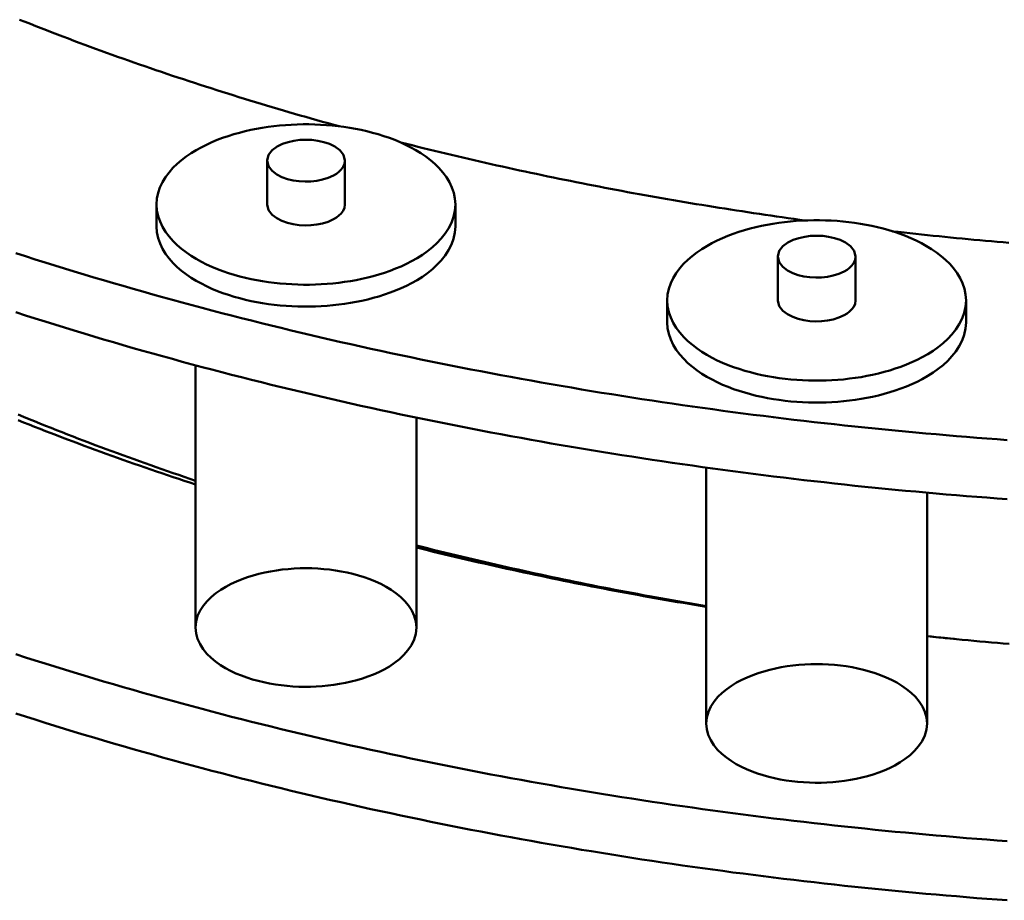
# Model space of a CAD drawing. Header units: millimetres. Extents: x 0 to 841, y 0 to 594.
# Tile 210 of 226: x 709 to 730, y 243 to 261. Entities that reach past the tile are written whole.
import ezdxf

# ---------------------------------------------------------------- set-up
doc = ezdxf.new("R2010")
doc.units = ezdxf.units.MM
doc.layers.add('VIS', color=7, linetype='CONTINUOUS', lineweight=50)

msp = doc.modelspace()

# ---------------------------------------------------------------- linework, layer by layer
at = {"layer": 'VIS'}
for points in [[(709.397, 261.167), (709.509, 261.123), (709.621, 261.078), (709.732, 261.034), (709.844, 260.99), (709.956, 260.947), (710.069, 260.904), (710.181, 260.86), (710.293, 260.818), (710.406, 260.775), (710.518, 260.733), (710.631, 260.691), (710.743, 260.649), (710.856, 260.607), (710.969, 260.566), (711.082, 260.524), (711.195, 260.483), (711.308, 260.443), (711.421, 260.402), (711.534, 260.362), (711.648, 260.322), (711.761, 260.282), (711.875, 260.242), (711.988, 260.203), (712.102, 260.164), (712.216, 260.125), (712.329, 260.086), (712.443, 260.048), (712.557, 260.009), (712.671, 259.971), (712.785, 259.934), (712.9, 259.896), (713.014, 259.859), (713.128, 259.821), (713.243, 259.784), (713.357, 259.748), (713.472, 259.711), (713.586, 259.675), (713.701, 259.639), (713.816, 259.603), (713.93, 259.567), (714.045, 259.532), (714.16, 259.497), (714.275, 259.462), (714.39, 259.427), (714.505, 259.392), (714.621, 259.358), (714.736, 259.324), (714.851, 259.29), (714.967, 259.256), (715.082, 259.223), (715.198, 259.189), (715.313, 259.156), (715.429, 259.124), (715.544, 259.091), (715.66, 259.058), (715.776, 259.026), (715.892, 258.994), (716.008, 258.962)], [(709.397, 261.167), (709.509, 261.123), (709.621, 261.078), (709.732, 261.034), (709.844, 260.99), (709.956, 260.947), (710.069, 260.904), (710.181, 260.86), (710.293, 260.818), (710.406, 260.775), (710.518, 260.733), (710.631, 260.691), (710.743, 260.649), (710.856, 260.607), (710.969, 260.566), (711.082, 260.524), (711.195, 260.483), (711.308, 260.443), (711.421, 260.402), (711.534, 260.362), (711.648, 260.322), (711.761, 260.282), (711.875, 260.242), (711.988, 260.203), (712.102, 260.164), (712.216, 260.125), (712.329, 260.086), (712.443, 260.048), (712.557, 260.009), (712.671, 259.971), (712.785, 259.934), (712.9, 259.896), (713.014, 259.859), (713.128, 259.821), (713.243, 259.784), (713.357, 259.748), (713.472, 259.711), (713.586, 259.675), (713.701, 259.639), (713.816, 259.603), (713.93, 259.567), (714.045, 259.532), (714.16, 259.497), (714.275, 259.462), (714.39, 259.427), (714.505, 259.392), (714.621, 259.358), (714.736, 259.324), (714.851, 259.29), (714.967, 259.256), (715.082, 259.223), (715.198, 259.189), (715.313, 259.156), (715.429, 259.124), (715.544, 259.091), (715.66, 259.058), (715.776, 259.026), (715.892, 258.994), (716.008, 258.962)], [(718.408, 257.345), (718.4, 257.466), (718.376, 257.585), (718.337, 257.699), (718.285, 257.809), (718.222, 257.912), (718.15, 258.009), (718.07, 258.1), (717.983, 258.185), (717.892, 258.263), (717.795, 258.337), (717.695, 258.405), (717.592, 258.468), (717.486, 258.527), (717.378, 258.582), (717.268, 258.632), (717.156, 258.679), (717.043, 258.722), (716.928, 258.761), (716.813, 258.797), (716.696, 258.83), (716.579, 258.86), (716.461, 258.886), (716.342, 258.91), (716.223, 258.931), (716.103, 258.95), (715.983, 258.965), (715.863, 258.978), (715.742, 258.988), (715.621, 258.996), (715.5, 259.001), (715.379, 259.004), (715.258, 259.004), (715.137, 259.001), (715.016, 258.996), (714.895, 258.988), (714.774, 258.978), (714.654, 258.965), (714.534, 258.95), (714.414, 258.931), (714.295, 258.91), (714.176, 258.886), (714.058, 258.86), (713.941, 258.83), (713.824, 258.797), (713.709, 258.761), (713.594, 258.722), (713.481, 258.679), (713.369, 258.632), (713.259, 258.582), (713.151, 258.527), (713.045, 258.468), (712.942, 258.405), (712.842, 258.337), (712.746, 258.263), (712.654, 258.185), (712.567, 258.1), (712.487, 258.009), (712.415, 257.912), (712.352, 257.809), (712.3, 257.699), (712.261, 257.585), (712.237, 257.466), (712.229, 257.345)], [(716.125, 258.252), (716.093, 258.371), (716.017, 258.468), (715.917, 258.542), (715.805, 258.597), (715.688, 258.637), (715.566, 258.664), (715.443, 258.679), (715.319, 258.685), (715.194, 258.679), (715.071, 258.664), (714.95, 258.637), (714.832, 258.597), (714.72, 258.542), (714.621, 258.468), (714.544, 258.371), (714.513, 258.252)], [(717.279, 258.627), (717.396, 258.598), (717.512, 258.569), (717.629, 258.54), (717.745, 258.511), (717.862, 258.482), (717.979, 258.454), (718.095, 258.426), (718.212, 258.398), (718.329, 258.37), (718.446, 258.342), (718.563, 258.315), (718.68, 258.288), (718.797, 258.261), (718.914, 258.234), (719.031, 258.207), (719.148, 258.181), (719.265, 258.154), (719.382, 258.128), (719.499, 258.102), (719.617, 258.077), (719.734, 258.051), (719.851, 258.026), (719.969, 258.001), (720.086, 257.976), (720.204, 257.951), (720.321, 257.927), (720.439, 257.902), (720.557, 257.878), (720.674, 257.854), (720.792, 257.831), (720.91, 257.807), (721.027, 257.784), (721.145, 257.76), (721.263, 257.737), (721.381, 257.715), (721.499, 257.692), (721.617, 257.67), (721.735, 257.647), (721.853, 257.625), (721.971, 257.603), (722.089, 257.582), (722.207, 257.56), (722.325, 257.539), (722.443, 257.518), (722.562, 257.497), (722.68, 257.476), (722.798, 257.455), (722.917, 257.435), (723.035, 257.415), (723.153, 257.394), (723.272, 257.375), (723.39, 257.355), (723.509, 257.335), (723.627, 257.316), (723.746, 257.297), (723.864, 257.278), (723.983, 257.259), (724.101, 257.241), (724.22, 257.222), (724.339, 257.204), (724.457, 257.186), (724.576, 257.168), (724.695, 257.15), (724.814, 257.133), (724.933, 257.115), (725.051, 257.098), (725.17, 257.081), (725.289, 257.064), (725.408, 257.048), (725.527, 257.031), (725.646, 257.015)], [(717.279, 258.627), (717.396, 258.598), (717.512, 258.569), (717.629, 258.54), (717.745, 258.511), (717.862, 258.482), (717.979, 258.454), (718.095, 258.426), (718.212, 258.398), (718.329, 258.37), (718.446, 258.342), (718.563, 258.315), (718.68, 258.288), (718.797, 258.261), (718.914, 258.234), (719.031, 258.207), (719.148, 258.181), (719.265, 258.154), (719.382, 258.128), (719.499, 258.102), (719.617, 258.077), (719.734, 258.051), (719.851, 258.026), (719.969, 258.001), (720.086, 257.976), (720.204, 257.951), (720.321, 257.927), (720.439, 257.902), (720.557, 257.878), (720.674, 257.854), (720.792, 257.831), (720.91, 257.807), (721.027, 257.784), (721.145, 257.76), (721.263, 257.737), (721.381, 257.715), (721.499, 257.692), (721.617, 257.67), (721.735, 257.647), (721.853, 257.625), (721.971, 257.603), (722.089, 257.582), (722.207, 257.56), (722.325, 257.539), (722.443, 257.518), (722.562, 257.497), (722.68, 257.476), (722.798, 257.455), (722.917, 257.435), (723.035, 257.415), (723.153, 257.394), (723.272, 257.375), (723.39, 257.355), (723.509, 257.335), (723.627, 257.316), (723.746, 257.297), (723.864, 257.278), (723.983, 257.259), (724.101, 257.241), (724.22, 257.222), (724.339, 257.204), (724.457, 257.186), (724.576, 257.168), (724.695, 257.15), (724.814, 257.133), (724.933, 257.115), (725.051, 257.098), (725.17, 257.081), (725.289, 257.064), (725.408, 257.048), (725.527, 257.031), (725.646, 257.015)], [(714.513, 258.252), (714.543, 258.135), (714.617, 258.039), (714.714, 257.966), (714.823, 257.911), (714.938, 257.871), (715.056, 257.843), (715.177, 257.826), (715.299, 257.819), (715.42, 257.823), (715.542, 257.836), (715.661, 257.86), (715.777, 257.896), (715.889, 257.946)], [(714.513, 258.252), (714.513, 257.345)], [(715.889, 257.946), (715.947, 257.981), (716.001, 258.021), (716.049, 258.069), (716.088, 258.123), (716.115, 258.185), (716.125, 258.252)], [(716.125, 258.252), (716.125, 257.345)], [(712.229, 257.345), (712.237, 257.224), (712.262, 257.105), (712.301, 256.99), (712.353, 256.881), (712.416, 256.777), (712.489, 256.68), (712.569, 256.589), (712.656, 256.504), (712.748, 256.425), (712.845, 256.351), (712.945, 256.283), (713.049, 256.22), (713.155, 256.161), (713.264, 256.106), (713.375, 256.056), (713.487, 256.009), (713.6, 255.967), (713.715, 255.927), (713.831, 255.891), (713.948, 255.859), (714.066, 255.829), (714.185, 255.802), (714.304, 255.778), (714.423, 255.758), (714.544, 255.74), (714.664, 255.724), (714.785, 255.711), (714.906, 255.701), (715.027, 255.694), (715.149, 255.689), (715.27, 255.687), (715.391, 255.687), (715.513, 255.69), (715.634, 255.695), (715.756, 255.703), (715.877, 255.714), (715.997, 255.727), (716.118, 255.743), (716.238, 255.762), (716.357, 255.783), (716.476, 255.807), (716.595, 255.835), (716.712, 255.865), (716.829, 255.898), (716.945, 255.935), (717.06, 255.975), (717.173, 256.019), (717.285, 256.066), (717.395, 256.117), (717.503, 256.172)], [(712.229, 257.345), (712.229, 256.892)], [(714.513, 257.345), (714.543, 257.228), (714.617, 257.132), (714.714, 257.059), (714.823, 257.004), (714.938, 256.964), (715.056, 256.936), (715.177, 256.919), (715.299, 256.913), (715.42, 256.916), (715.542, 256.929), (715.661, 256.953), (715.777, 256.989), (715.889, 257.039)], [(715.889, 257.039), (715.947, 257.074), (716.001, 257.115), (716.049, 257.162), (716.088, 257.217), (716.115, 257.279), (716.125, 257.345)], [(717.503, 256.172), (717.616, 256.236), (717.726, 256.305), (717.831, 256.38), (717.933, 256.461), (718.028, 256.548), (718.117, 256.642), (718.198, 256.744), (718.269, 256.852), (718.327, 256.968), (718.371, 257.09), (718.399, 257.216), (718.408, 257.345)], [(718.408, 257.345), (718.408, 256.892)], [(728.97, 255.361), (728.962, 255.482), (728.938, 255.6), (728.899, 255.715), (728.847, 255.824), (728.784, 255.928), (728.712, 256.025), (728.632, 256.116), (728.545, 256.2), (728.454, 256.279), (728.357, 256.353), (728.257, 256.421), (728.154, 256.484), (728.048, 256.543), (727.94, 256.597), (727.83, 256.648), (727.718, 256.694), (727.605, 256.737), (727.49, 256.777), (727.375, 256.813), (727.258, 256.846), (727.141, 256.875), (727.023, 256.902), (726.904, 256.926), (726.785, 256.947), (726.665, 256.965), (726.545, 256.981), (726.425, 256.994), (726.304, 257.004), (726.183, 257.012), (726.062, 257.017), (725.941, 257.019), (725.82, 257.019), (725.699, 257.017), (725.578, 257.012), (725.457, 257.004), (725.336, 256.994), (725.216, 256.981), (725.096, 256.965), (724.976, 256.947), (724.857, 256.926), (724.738, 256.902), (724.62, 256.875), (724.503, 256.846), (724.386, 256.813), (724.271, 256.777), (724.156, 256.737), (724.043, 256.694), (723.931, 256.648), (723.821, 256.597), (723.713, 256.543), (723.607, 256.484), (723.504, 256.421), (723.404, 256.353), (723.307, 256.279), (723.216, 256.2), (723.129, 256.116), (723.049, 256.025), (722.977, 255.928), (722.914, 255.824), (722.862, 255.715), (722.823, 255.6), (722.799, 255.482), (722.791, 255.361)], [(712.229, 256.892), (712.237, 256.771), (712.262, 256.652), (712.301, 256.537), (712.353, 256.427), (712.416, 256.324), (712.489, 256.226), (712.569, 256.135), (712.656, 256.05), (712.748, 255.972), (712.845, 255.898), (712.945, 255.83), (713.049, 255.766), (713.155, 255.708), (713.264, 255.653), (713.375, 255.603), (713.487, 255.556), (713.6, 255.513), (713.715, 255.474), (713.831, 255.438), (713.948, 255.405), (714.066, 255.376), (714.185, 255.349), (714.304, 255.325), (714.423, 255.304), (714.544, 255.286), (714.664, 255.271), (714.785, 255.258), (714.906, 255.248), (715.027, 255.241), (715.149, 255.236), (715.27, 255.233), (715.391, 255.234), (715.513, 255.236), (715.634, 255.242), (715.756, 255.25), (715.877, 255.26), (715.997, 255.274), (716.118, 255.29), (716.238, 255.308), (716.357, 255.33), (716.476, 255.354), (716.595, 255.381), (716.712, 255.412), (716.829, 255.445), (716.945, 255.482), (717.06, 255.522), (717.173, 255.565), (717.285, 255.612), (717.395, 255.664), (717.503, 255.719)], [(717.503, 255.719), (717.616, 255.783), (717.726, 255.852), (717.831, 255.927), (717.933, 256.008), (718.028, 256.095), (718.117, 256.189), (718.198, 256.29), (718.269, 256.399), (718.327, 256.515), (718.371, 256.636), (718.399, 256.763), (718.408, 256.892)], [(727.449, 256.79), (727.569, 256.777), (727.689, 256.763), (727.809, 256.75), (727.93, 256.737), (728.05, 256.724), (728.17, 256.712), (728.29, 256.699), (728.411, 256.687), (728.531, 256.675), (728.651, 256.663), (728.771, 256.651), (728.892, 256.639), (729.012, 256.628), (729.132, 256.617), (729.253, 256.606), (729.373, 256.595), (729.494, 256.584), (729.614, 256.573), (729.735, 256.563), (729.855, 256.553)], [(727.449, 256.79), (727.569, 256.777), (727.689, 256.763), (727.809, 256.75), (727.93, 256.737), (728.05, 256.724), (728.17, 256.712), (728.29, 256.699), (728.411, 256.687), (728.531, 256.675), (728.651, 256.663), (728.771, 256.651), (728.892, 256.639), (729.012, 256.628), (729.132, 256.617), (729.253, 256.606), (729.373, 256.595), (729.494, 256.584), (729.614, 256.573), (729.735, 256.563), (729.855, 256.553)], [(726.686, 256.268), (726.655, 256.387), (726.579, 256.484), (726.479, 256.558), (726.367, 256.613), (726.249, 256.652), (726.128, 256.679), (726.005, 256.695), (725.881, 256.7), (725.756, 256.695), (725.633, 256.679), (725.512, 256.652), (725.394, 256.613), (725.282, 256.558), (725.182, 256.484), (725.106, 256.387), (725.075, 256.268)], [(709.318, 256.339), (709.519, 256.274), (709.72, 256.21), (709.922, 256.147), (710.123, 256.084), (710.325, 256.022), (710.527, 255.96), (710.73, 255.899), (710.932, 255.838), (711.135, 255.778), (711.337, 255.719), (711.54, 255.66), (711.743, 255.601), (711.946, 255.544), (712.15, 255.486), (712.353, 255.43), (712.557, 255.373), (712.761, 255.318), (712.965, 255.263), (713.169, 255.208), (713.373, 255.154), (713.578, 255.101), (713.782, 255.048), (713.987, 254.996), (714.192, 254.944), (714.397, 254.892), (714.602, 254.842), (714.807, 254.791), (715.012, 254.742), (715.218, 254.692), (715.423, 254.644), (715.629, 254.596), (715.835, 254.548), (716.041, 254.501), (716.247, 254.454), (716.453, 254.408), (716.659, 254.363), (716.866, 254.318), (717.072, 254.273), (717.279, 254.229), (717.486, 254.185), (717.692, 254.142), (717.899, 254.1), (718.106, 254.058), (718.314, 254.016), (718.521, 253.975), (718.728, 253.935), (718.936, 253.895), (719.143, 253.855), (719.351, 253.816), (719.559, 253.778), (719.766, 253.74), (719.974, 253.702), (720.182, 253.665), (720.39, 253.629), (720.598, 253.592), (720.807, 253.557), (721.015, 253.522), (721.223, 253.487), (721.432, 253.453), (721.641, 253.419), (721.849, 253.386), (722.058, 253.354), (722.267, 253.321), (722.476, 253.29), (722.685, 253.258), (722.894, 253.228), (723.103, 253.197), (723.312, 253.167), (723.521, 253.138), (723.73, 253.109), (723.94, 253.081), (724.149, 253.053), (724.359, 253.025), (724.568, 252.998), (724.778, 252.972), (724.987, 252.946), (725.197, 252.92), (725.407, 252.895), (725.617, 252.87), (725.827, 252.846), (726.037, 252.823), (726.246, 252.799), (726.457, 252.776), (726.667, 252.754), (726.877, 252.732), (727.087, 252.711), (727.297, 252.69), (727.507, 252.669), (727.718, 252.649), (727.928, 252.63), (728.139, 252.611), (728.349, 252.592), (728.559, 252.574), (728.77, 252.556), (728.981, 252.539), (729.191, 252.522), (729.402, 252.506), (729.612, 252.49), (729.823, 252.474)], [(725.075, 256.268), (725.105, 256.151), (725.179, 256.055), (725.276, 255.981), (725.385, 255.927), (725.5, 255.886), (725.618, 255.858), (725.739, 255.842), (725.861, 255.835), (725.982, 255.838), (726.103, 255.852), (726.223, 255.876), (726.339, 255.912), (726.45, 255.962)], [(725.075, 256.268), (725.075, 255.361)], [(726.45, 255.962), (726.508, 255.996), (726.562, 256.037), (726.611, 256.084), (726.65, 256.139), (726.677, 256.201), (726.686, 256.268)], [(726.686, 256.268), (726.686, 255.361)], [(722.791, 255.361), (722.799, 255.24), (722.823, 255.121), (722.863, 255.006), (722.915, 254.896), (722.978, 254.793), (723.051, 254.695), (723.131, 254.604), (723.218, 254.52), (723.31, 254.441), (723.407, 254.367), (723.507, 254.299), (723.611, 254.235), (723.717, 254.177), (723.826, 254.122), (723.936, 254.072), (724.049, 254.025), (724.162, 253.982), (724.277, 253.943), (724.393, 253.907), (724.51, 253.874), (724.628, 253.845), (724.747, 253.818), (724.866, 253.794), (724.985, 253.773), (725.105, 253.755), (725.226, 253.74), (725.347, 253.727), (725.468, 253.717), (725.589, 253.71), (725.71, 253.705), (725.832, 253.702), (725.953, 253.703), (726.075, 253.706), (726.196, 253.711), (726.317, 253.719), (726.438, 253.729), (726.559, 253.743), (726.68, 253.759), (726.8, 253.777), (726.919, 253.799), (727.038, 253.823), (727.157, 253.85), (727.274, 253.881), (727.391, 253.914), (727.507, 253.951), (727.622, 253.991), (727.735, 254.034), (727.847, 254.082), (727.957, 254.133), (728.065, 254.188)], [(722.791, 255.361), (722.791, 254.908)], [(725.075, 255.361), (725.105, 255.244), (725.179, 255.148), (725.276, 255.075), (725.385, 255.02), (725.5, 254.98), (725.618, 254.952), (725.739, 254.935), (725.861, 254.928), (725.982, 254.932), (726.103, 254.945), (726.223, 254.969), (726.339, 255.005), (726.45, 255.055)], [(726.45, 255.055), (726.508, 255.09), (726.562, 255.13), (726.611, 255.178), (726.65, 255.232), (726.677, 255.294), (726.686, 255.361)], [(728.065, 254.188), (728.178, 254.252), (728.287, 254.321), (728.393, 254.396), (728.494, 254.477), (728.59, 254.564), (728.679, 254.658), (728.76, 254.76), (728.831, 254.868), (728.889, 254.984), (728.933, 255.105), (728.961, 255.232), (728.97, 255.361)], [(728.97, 255.361), (728.97, 254.908)], [(709.318, 255.115), (709.519, 255.05), (709.72, 254.986), (709.922, 254.923), (710.123, 254.86), (710.325, 254.798), (710.527, 254.736), (710.73, 254.675), (710.932, 254.614), (711.135, 254.554), (711.337, 254.495), (711.54, 254.436), (711.743, 254.377), (711.946, 254.32), (712.15, 254.262), (712.353, 254.206), (712.557, 254.15), (712.761, 254.094), (712.965, 254.039), (713.169, 253.984), (713.373, 253.93), (713.578, 253.877), (713.782, 253.824), (713.987, 253.772), (714.192, 253.72), (714.397, 253.668), (714.602, 253.618), (714.807, 253.567), (715.012, 253.518), (715.218, 253.469), (715.423, 253.42), (715.629, 253.372), (715.835, 253.324), (716.041, 253.277), (716.247, 253.23), (716.453, 253.184), (716.659, 253.139), (716.866, 253.094), (717.072, 253.049), (717.279, 253.005), (717.486, 252.962), (717.692, 252.919), (717.899, 252.876), (718.106, 252.834), (718.314, 252.792), (718.521, 252.751), (718.728, 252.711), (718.936, 252.671), (719.143, 252.631), (719.351, 252.592), (719.559, 252.554), (719.766, 252.516), (719.974, 252.478), (720.182, 252.441), (720.39, 252.405), (720.598, 252.369), (720.807, 252.333), (721.015, 252.298), (721.223, 252.263), (721.432, 252.229), (721.641, 252.195), (721.849, 252.162), (722.058, 252.13), (722.267, 252.097), (722.476, 252.066), (722.685, 252.034), (722.894, 252.004), (723.103, 251.973), (723.312, 251.944), (723.521, 251.914), (723.73, 251.885), (723.94, 251.857), (724.149, 251.829), (724.359, 251.801), (724.568, 251.774), (724.778, 251.748), (724.987, 251.722), (725.197, 251.696), (725.407, 251.671), (725.617, 251.647), (725.827, 251.622), (726.037, 251.599), (726.246, 251.575), (726.457, 251.553), (726.667, 251.53), (726.877, 251.508), (727.087, 251.487), (727.297, 251.466), (727.507, 251.445), (727.718, 251.425), (727.928, 251.406), (728.139, 251.387), (728.349, 251.368), (728.559, 251.35), (728.77, 251.332), (728.981, 251.315), (729.191, 251.298), (729.402, 251.282), (729.612, 251.266), (729.823, 251.25)], [(722.791, 254.908), (722.799, 254.787), (722.823, 254.668), (722.863, 254.553), (722.915, 254.443), (722.978, 254.339), (723.051, 254.242), (723.131, 254.151), (723.218, 254.066), (723.31, 253.987), (723.407, 253.914), (723.507, 253.846), (723.611, 253.782), (723.717, 253.723), (723.826, 253.669), (723.936, 253.618), (724.049, 253.572), (724.162, 253.529), (724.277, 253.49), (724.393, 253.454), (724.51, 253.421), (724.628, 253.391), (724.747, 253.365), (724.866, 253.341), (724.985, 253.32), (725.105, 253.302), (725.226, 253.287), (725.347, 253.274), (725.468, 253.264), (725.589, 253.256), (725.71, 253.251), (725.832, 253.249), (725.953, 253.249), (726.075, 253.252), (726.196, 253.258), (726.317, 253.266), (726.438, 253.276), (726.559, 253.289), (726.68, 253.305), (726.8, 253.324), (726.919, 253.345), (727.038, 253.37), (727.157, 253.397), (727.274, 253.427), (727.391, 253.461), (727.507, 253.497), (727.622, 253.537), (727.735, 253.581), (727.847, 253.628), (727.957, 253.679), (728.065, 253.735)], [(728.065, 253.735), (728.178, 253.799), (728.287, 253.868), (728.393, 253.943), (728.494, 254.023), (728.59, 254.111), (728.679, 254.205), (728.76, 254.306), (728.831, 254.415), (728.889, 254.53), (728.933, 254.652), (728.961, 254.779), (728.97, 254.908)], [(713.035, 254.02), (713.035, 248.596)], [(709.365, 253.001), (709.478, 252.954), (709.592, 252.908), (709.705, 252.862), (709.818, 252.816), (709.932, 252.77), (710.046, 252.725), (710.16, 252.68), (710.274, 252.635), (710.388, 252.591), (710.502, 252.546), (710.616, 252.502), (710.73, 252.458), (710.845, 252.415), (710.959, 252.371), (711.074, 252.328), (711.188, 252.286), (711.303, 252.243), (711.418, 252.201), (711.533, 252.159), (711.648, 252.117), (711.763, 252.075), (711.878, 252.034), (711.994, 251.993), (712.109, 251.952), (712.224, 251.911), (712.34, 251.871), (712.456, 251.83), (712.571, 251.791), (712.687, 251.751), (712.803, 251.711), (712.919, 251.672), (713.035, 251.633)], [(717.602, 252.937), (717.602, 248.596)], [(709.366, 252.884), (709.48, 252.839), (709.593, 252.794), (709.706, 252.749), (709.82, 252.704), (709.934, 252.66), (710.047, 252.616), (710.161, 252.572), (710.275, 252.529), (710.389, 252.486), (710.503, 252.443), (710.617, 252.4), (710.732, 252.357), (710.846, 252.315), (710.961, 252.273), (711.075, 252.231), (711.19, 252.19), (711.304, 252.148), (711.419, 252.107), (711.534, 252.066), (711.649, 252.026), (711.764, 251.985), (711.879, 251.945), (711.995, 251.905), (712.11, 251.865), (712.225, 251.826), (712.341, 251.787), (712.456, 251.748), (712.572, 251.709), (712.687, 251.67), (712.803, 251.632), (712.919, 251.594), (713.035, 251.556)], [(723.597, 251.904), (723.597, 246.612)], [(728.164, 251.384), (728.164, 246.612)], [(717.602, 250.294), (717.719, 250.264), (717.835, 250.235), (717.952, 250.206), (718.068, 250.177), (718.185, 250.148), (718.302, 250.119), (718.418, 250.091), (718.535, 250.063), (718.652, 250.035), (718.769, 250.007), (718.886, 249.98), (719.003, 249.953), (719.12, 249.926), (719.237, 249.899), (719.354, 249.872), (719.471, 249.845), (719.588, 249.819), (719.706, 249.793), (719.823, 249.767), (719.94, 249.741), (720.058, 249.716), (720.175, 249.691), (720.292, 249.665), (720.41, 249.641), (720.528, 249.616), (720.645, 249.591), (720.763, 249.567), (720.88, 249.543), (720.998, 249.519), (721.116, 249.495), (721.234, 249.471), (721.351, 249.448), (721.469, 249.425), (721.587, 249.402), (721.705, 249.379), (721.823, 249.356), (721.941, 249.334), (722.059, 249.312), (722.177, 249.29), (722.295, 249.268), (722.414, 249.246), (722.532, 249.225), (722.65, 249.203), (722.768, 249.182), (722.887, 249.161), (723.005, 249.141), (723.123, 249.12), (723.242, 249.1), (723.36, 249.08), (723.478, 249.06), (723.597, 249.04)], [(717.602, 250.251), (717.719, 250.222), (717.835, 250.193), (717.952, 250.165), (718.068, 250.137), (718.185, 250.109), (718.302, 250.081), (718.419, 250.053), (718.535, 250.026), (718.652, 249.998), (718.769, 249.971), (718.886, 249.944), (719.003, 249.918), (719.12, 249.891), (719.237, 249.865), (719.355, 249.839), (719.472, 249.813), (719.589, 249.787), (719.706, 249.762), (719.824, 249.737), (719.941, 249.711), (720.058, 249.686), (720.176, 249.662), (720.293, 249.637), (720.411, 249.613), (720.528, 249.589), (720.646, 249.565), (720.763, 249.541), (720.881, 249.517), (720.999, 249.494), (721.116, 249.471), (721.234, 249.448), (721.352, 249.425), (721.47, 249.402), (721.588, 249.379), (721.706, 249.357), (721.824, 249.335), (721.942, 249.313), (722.06, 249.291), (722.178, 249.27), (722.296, 249.248), (722.414, 249.227), (722.532, 249.206), (722.65, 249.185), (722.769, 249.165), (722.887, 249.144), (723.005, 249.124), (723.123, 249.104), (723.242, 249.084), (723.36, 249.064), (723.478, 249.045), (723.597, 249.025)], [(713.035, 248.596), (713.046, 248.718), (713.079, 248.836), (713.131, 248.947), (713.197, 249.05), (713.276, 249.144), (713.363, 249.23), (713.458, 249.307), (713.559, 249.378), (713.664, 249.441), (713.772, 249.498), (713.883, 249.55), (713.997, 249.596), (714.112, 249.637), (714.229, 249.674), (714.347, 249.706), (714.467, 249.734), (714.587, 249.758), (714.708, 249.778), (714.829, 249.794), (714.951, 249.806), (715.074, 249.815), (715.196, 249.821), (715.319, 249.822), (715.441, 249.821), (715.564, 249.815), (715.686, 249.806), (715.808, 249.794), (715.929, 249.778), (716.05, 249.758), (716.17, 249.734), (716.29, 249.706), (716.408, 249.674), (716.525, 249.637), (716.641, 249.596), (716.754, 249.55), (716.865, 249.498), (716.974, 249.441), (717.079, 249.378), (717.179, 249.307), (717.274, 249.23), (717.362, 249.144), (717.44, 249.05), (717.507, 248.947), (717.558, 248.836), (717.591, 248.718), (717.602, 248.596)], [(716.933, 247.729), (716.825, 247.675), (716.714, 247.626), (716.601, 247.582), (716.486, 247.543), (716.37, 247.508), (716.252, 247.478), (716.134, 247.451), (716.015, 247.429), (715.895, 247.41), (715.774, 247.395), (715.654, 247.384), (715.533, 247.376), (715.411, 247.371), (715.29, 247.37), (715.169, 247.373), (715.047, 247.379), (714.927, 247.389), (714.806, 247.402), (714.686, 247.418), (714.566, 247.439), (714.447, 247.463), (714.329, 247.491), (714.212, 247.524), (714.097, 247.561), (713.983, 247.602), (713.871, 247.648), (713.761, 247.7), (713.654, 247.757), (713.55, 247.821), (713.451, 247.891), (713.358, 247.968), (713.271, 248.053), (713.194, 248.147), (713.129, 248.249), (713.078, 248.359), (713.046, 248.476), (713.035, 248.596)], [(717.602, 248.596), (717.59, 248.469), (717.554, 248.347), (717.499, 248.232), (717.428, 248.126), (717.344, 248.03), (717.251, 247.943), (717.15, 247.864), (717.044, 247.793), (716.933, 247.729)], [(728.164, 248.418), (728.258, 248.408), (728.352, 248.398), (728.446, 248.388), (728.54, 248.379), (728.635, 248.369), (728.729, 248.36)], [(728.164, 248.417), (728.285, 248.404), (728.406, 248.392), (728.527, 248.38), (728.648, 248.367), (728.769, 248.356), (728.89, 248.344), (729.011, 248.332), (729.132, 248.321), (729.254, 248.31), (729.375, 248.299), (729.496, 248.288), (729.617, 248.278), (729.738, 248.267), (729.859, 248.257)], [(709.318, 248.043), (709.519, 247.979), (709.72, 247.915), (709.922, 247.851), (710.123, 247.788), (710.325, 247.726), (710.527, 247.664), (710.73, 247.603), (710.932, 247.543), (711.135, 247.483), (711.337, 247.423), (711.54, 247.364), (711.743, 247.306), (711.946, 247.248), (712.15, 247.191), (712.353, 247.134), (712.557, 247.078), (712.761, 247.022), (712.965, 246.967), (713.169, 246.913), (713.373, 246.859), (713.578, 246.805), (713.782, 246.752), (713.987, 246.7), (714.192, 246.648), (714.397, 246.597), (714.602, 246.546), (714.807, 246.496), (715.012, 246.446), (715.218, 246.397), (715.423, 246.348), (715.629, 246.3), (715.835, 246.252), (716.041, 246.205), (716.247, 246.159), (716.453, 246.113), (716.659, 246.067), (716.866, 246.022), (717.072, 245.978), (717.279, 245.933), (717.486, 245.89), (717.692, 245.847), (717.899, 245.804), (718.106, 245.762), (718.314, 245.721), (718.521, 245.68), (718.728, 245.639), (718.936, 245.599), (719.143, 245.56), (719.351, 245.521), (719.559, 245.482), (719.766, 245.444), (719.974, 245.407), (720.182, 245.37), (720.39, 245.333), (720.598, 245.297), (720.807, 245.261), (721.015, 245.226), (721.223, 245.192), (721.432, 245.158), (721.641, 245.124), (721.849, 245.091), (722.058, 245.058), (722.267, 245.026), (722.476, 244.994), (722.685, 244.963), (722.894, 244.932), (723.103, 244.902), (723.312, 244.872), (723.521, 244.843), (723.73, 244.814), (723.94, 244.785), (724.149, 244.757), (724.359, 244.73), (724.568, 244.703), (724.778, 244.676), (724.987, 244.65), (725.197, 244.625), (725.407, 244.6), (725.617, 244.575), (725.827, 244.551), (726.037, 244.527), (726.246, 244.504), (726.457, 244.481), (726.667, 244.459), (726.877, 244.437), (727.087, 244.415), (727.297, 244.394), (727.507, 244.374), (727.718, 244.354), (727.928, 244.334), (728.139, 244.315), (728.349, 244.296), (728.559, 244.278), (728.77, 244.261), (728.981, 244.243), (729.191, 244.226), (729.402, 244.21), (729.612, 244.194), (729.823, 244.179)], [(723.597, 246.612), (723.608, 246.734), (723.641, 246.852), (723.692, 246.963), (723.759, 247.066), (723.838, 247.16), (723.925, 247.246), (724.02, 247.323), (724.121, 247.393), (724.225, 247.457), (724.334, 247.514), (724.445, 247.566), (724.559, 247.612), (724.674, 247.653), (724.791, 247.69), (724.909, 247.722), (725.029, 247.75), (725.149, 247.774), (725.27, 247.794), (725.391, 247.81), (725.513, 247.822), (725.635, 247.831), (725.758, 247.836), (725.881, 247.838), (726.003, 247.836), (726.126, 247.831), (726.248, 247.822), (726.37, 247.81), (726.491, 247.794), (726.612, 247.774), (726.732, 247.75), (726.852, 247.722), (726.97, 247.69), (727.087, 247.653), (727.202, 247.612), (727.316, 247.566), (727.427, 247.514), (727.536, 247.457), (727.64, 247.393), (727.741, 247.323), (727.836, 247.246), (727.923, 247.16), (728.002, 247.066), (728.069, 246.963), (728.12, 246.852), (728.153, 246.734), (728.164, 246.612)], [(709.318, 246.819), (709.519, 246.755), (709.72, 246.691), (709.922, 246.627), (710.123, 246.564), (710.325, 246.502), (710.527, 246.44), (710.73, 246.379), (710.932, 246.319), (711.135, 246.259), (711.337, 246.199), (711.54, 246.14), (711.743, 246.082), (711.946, 246.024), (712.15, 245.967), (712.353, 245.91), (712.557, 245.854), (712.761, 245.798), (712.965, 245.743), (713.169, 245.689), (713.373, 245.635), (713.578, 245.581), (713.782, 245.528), (713.987, 245.476), (714.192, 245.424), (714.397, 245.373), (714.602, 245.322), (714.807, 245.272), (715.012, 245.222), (715.218, 245.173), (715.423, 245.124), (715.629, 245.076), (715.835, 245.029), (716.041, 244.981), (716.247, 244.935), (716.453, 244.889), (716.659, 244.843), (716.866, 244.798), (717.072, 244.754), (717.279, 244.71), (717.486, 244.666), (717.692, 244.623), (717.899, 244.58), (718.106, 244.538), (718.314, 244.497), (718.521, 244.456), (718.728, 244.415), (718.936, 244.375), (719.143, 244.336), (719.351, 244.297), (719.559, 244.258), (719.766, 244.22), (719.974, 244.183), (720.182, 244.146), (720.39, 244.109), (720.598, 244.073), (720.807, 244.037), (721.015, 244.002), (721.223, 243.968), (721.432, 243.934), (721.641, 243.9), (721.849, 243.867), (722.058, 243.834), (722.267, 243.802), (722.476, 243.77), (722.685, 243.739), (722.894, 243.708), (723.103, 243.678), (723.312, 243.648), (723.521, 243.619), (723.73, 243.59), (723.94, 243.561), (724.149, 243.533), (724.359, 243.506), (724.568, 243.479), (724.778, 243.452), (724.987, 243.426), (725.197, 243.401), (725.407, 243.376), (725.617, 243.351), (725.827, 243.327), (726.037, 243.303), (726.246, 243.28), (726.457, 243.257), (726.667, 243.235), (726.877, 243.213), (727.087, 243.191), (727.297, 243.17), (727.507, 243.15), (727.718, 243.13), (727.928, 243.11), (728.139, 243.091), (728.349, 243.073), (728.559, 243.054), (728.77, 243.037), (728.981, 243.019), (729.191, 243.002), (729.402, 242.986), (729.612, 242.97), (729.823, 242.955)], [(727.495, 245.745), (727.387, 245.691), (727.276, 245.642), (727.163, 245.598), (727.048, 245.558), (726.932, 245.524), (726.814, 245.493), (726.696, 245.467), (726.577, 245.444), (726.457, 245.426), (726.336, 245.411), (726.216, 245.399), (726.094, 245.392), (725.973, 245.387), (725.852, 245.386), (725.731, 245.389), (725.609, 245.395), (725.488, 245.404), (725.368, 245.417), (725.248, 245.434), (725.128, 245.455), (725.009, 245.479), (724.891, 245.507), (724.774, 245.54), (724.659, 245.576), (724.545, 245.618), (724.432, 245.664), (724.323, 245.716), (724.216, 245.773), (724.112, 245.836), (724.013, 245.906), (723.92, 245.984), (723.833, 246.069), (723.756, 246.162), (723.691, 246.264), (723.64, 246.375), (723.608, 246.491), (723.597, 246.612)], [(728.164, 246.612), (728.152, 246.485), (728.116, 246.363), (728.061, 246.248), (727.99, 246.142), (727.906, 246.046), (727.813, 245.959), (727.712, 245.88), (727.606, 245.809), (727.495, 245.745)]]:
    msp.add_lwpolyline(points, dxfattribs=at)

doc.saveas('drawing.dxf')
